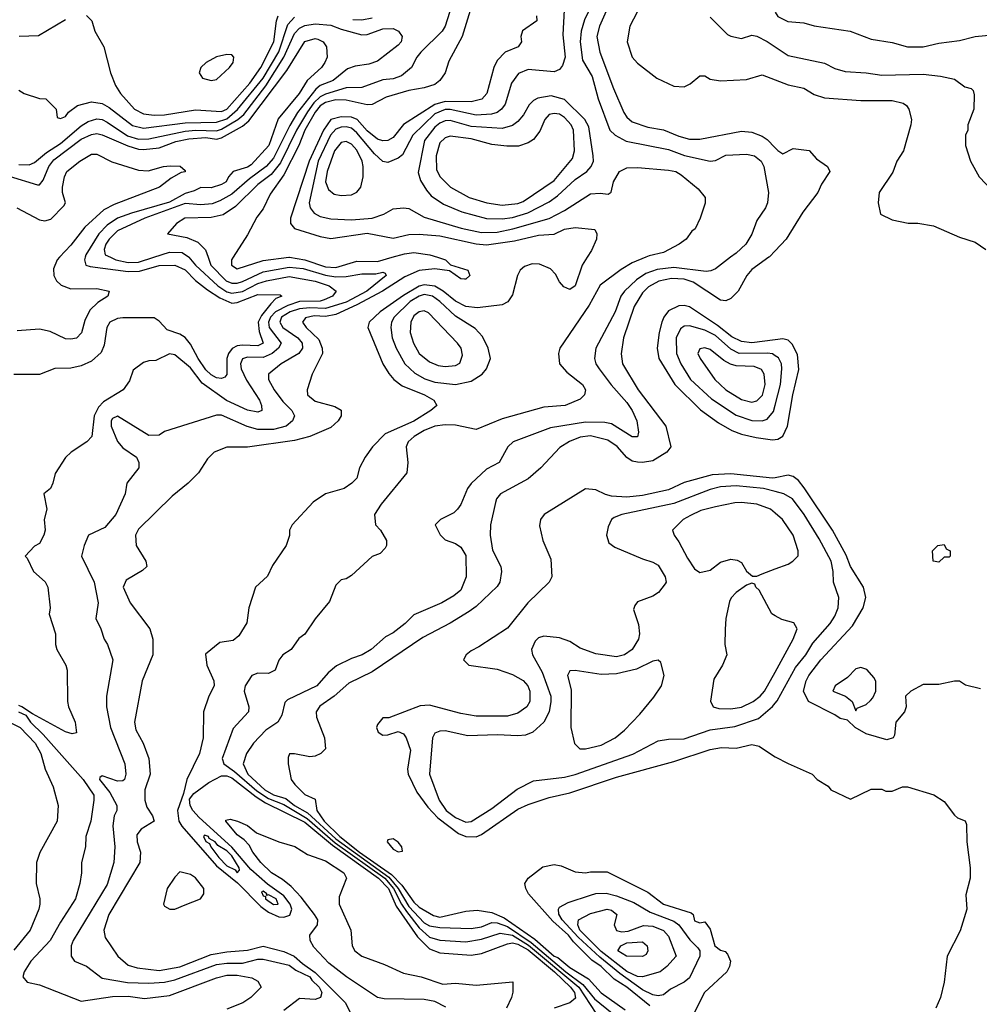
# Model space of a CAD drawing. Header units: inches. Extents: x 1793402 to 1900366, y 320852 to 470679.
# Tile 210 of 256: x 1817093 to 1820786, y 397124 to 400915. Entities that reach past the tile are written whole.
import ezdxf

# ---------------------------------------------------------------- set-up
doc = ezdxf.new("R2010")
doc.units = ezdxf.units.IN
doc.header["$MEASUREMENT"] = 0
for name, color, linetype in [('B8319', 7, 'Continuous'), ('B8329', 7, 'Continuous'), ('B8410', 7, 'Continuous'), ('B8420', 7, 'Continuous')]:
    doc.layers.add(name, color=color, linetype=linetype)

msp = doc.modelspace()

# ---------------------------------------------------------------- linework, layer by layer
at = {"layer": 'B8319', "color": 4}
for points, elevation in [([(1817344.9, 400000), (1817342, 399990), (1817348, 399970), (1817364, 399964), (1817510, 399944.8), (1817553.8, 399946.2), (1817630, 399969), (1817690, 399970.3), (1817730, 399951.8), (1817770.2, 399910.2), (1817815.2, 399875.2), (1817863.8, 399843.8), (1817910, 399824), (1817930, 399825.5), (1818010, 399857.3), (1818095.3, 399855.3), (1818102, 399850), (1818078.8, 399841.2), (1818058.9, 399821.1), (1818023.9, 399776.1), (1818011.3, 399750), (1818014.7, 399714.7), (1818030.2, 399669.8), (1818010, 399658.9), (1817950, 399661.8), (1817930, 399658.7), (1817911, 399649), (1817896.5, 399630), (1817890.2, 399610), (1817890, 399548.7), (1817882, 399538), (1817870, 399534), (1817850, 399536.3), (1817830, 399546.9), (1817810, 399566.6), (1817779.8, 399610), (1817750, 399665.6), (1817730, 399690.9), (1817710, 399703.5), (1817660.8, 399720.8), (1817630, 399754.5), (1817610, 399767.3), (1817490, 399767.4), (1817470, 399764.8), (1817440.4, 399750), (1817427.9, 399730), (1817418, 399662), (1817407.1, 399632.9), (1817370, 399599.6), (1817330, 399581.6), (1817290, 399573.3), (1817228.3, 399571.7), (1817170, 399549.3), (1817070.7, 399549.3)], 284), ([(1817246.4, 400000), (1817237, 399990), (1817223.8, 399956.2), (1817224.6, 399930), (1817234.9, 399910), (1817252.8, 399892.8), (1817290, 399878.9), (1817390, 399879.5), (1817438, 399870), (1817432, 399850), (1817393.9, 399826.1), (1817363.4, 399796.6), (1817343.9, 399756.1), (1817331.4, 399708.6), (1817311.5, 399688.5), (1817290, 399684.2), (1817270, 399686), (1817210, 399714.5), (1817170, 399722.9), (1817083.1, 399716.9)], 276), ([(1817744.3, 400000), (1817769.5, 399969.5), (1817855.6, 399890), (1817890, 399867.5), (1817910, 399862), (1817950, 399868.4), (1818010, 399899.7), (1818042.7, 399910), (1818130, 399926.4), (1818230, 399907.7), (1818284, 399890), (1818311, 399870), (1818296.3, 399850), (1818264.3, 399835.7), (1818249.1, 399830.9), (1818170, 399829.9), (1818125.4, 399814.6), (1818077.3, 399790), (1818057.8, 399770), (1818050.2, 399750), (1818052.6, 399730), (1818098.7, 399670), (1818088.7, 399650), (1818064.4, 399630), (1818030, 399614), (1817970, 399615.4), (1817950, 399609), (1817943.1, 399590), (1817945.7, 399570), (1817966.4, 399526.4), (1818015.5, 399450), (1818024, 399430), (1818024.7, 399410), (1818010, 399403.7), (1817970, 399412), (1817889.1, 399449.1), (1817795.1, 399515.1), (1817750, 399574.5), (1817690, 399624), (1817670, 399628.7), (1817616.9, 399603.1), (1817590, 399602), (1817570, 399595.3), (1817530, 399566), (1817515.3, 399524.7), (1817490.7, 399489.3), (1817416, 399444), (1817396.7, 399423.3), (1817379.3, 399390), (1817370.5, 399309.5), (1817351.3, 399290), (1817291, 399250), (1817270, 399229), (1817230, 399168), (1817221, 399130), (1817211.3, 399110), (1817186, 399090), (1817197.3, 399030), (1817186.8, 398990), (1817190.6, 398950), (1817186, 398930), (1817170, 398898), (1817150, 398888), (1817114, 398850), (1817122, 398842), (1817146.8, 398790), (1817190.8, 398750.8), (1817201, 398730), (1817211, 398650), (1817206.4, 398626.4), (1817230.9, 398550.9), (1817231, 398510), (1817236, 398490), (1817271, 398430), (1817276, 398410), (1817277.3, 398290), (1817280.7, 398270), (1817306.8, 398210), (1817312, 398170), (1817294.8, 398165.2), (1817270, 398172.7), (1817142, 398242), (1817102, 398270), (1817090, 398275.1)], 288), ([(1817818.2, 400000), (1817828.7, 399970), (1817887.2, 399910), (1817910, 399900.7), (1817930, 399900.7), (1817950, 399907.1), (1818030, 399943.5), (1818130, 399962), (1818183.5, 399956.5), (1818270, 399931), (1818310, 399925), (1818350, 399925.5), (1818410, 399936.5), (1818464.2, 399935.8), (1818490, 399942.8), (1818499.1, 399939.1), (1818502.8, 399930), (1818428.7, 399870), (1818350, 399827.6), (1818270, 399802.7), (1818210, 399805.2), (1818170, 399801.7), (1818134.4, 399790), (1818100.9, 399770), (1818094.6, 399750), (1818105.7, 399730), (1818163.1, 399690), (1818180.4, 399670), (1818181.6, 399650), (1818167.3, 399630), (1818098.8, 399590), (1818051, 399550), (1818050.8, 399530), (1818073, 399490), (1818105.4, 399445.4), (1818140.7, 399410), (1818150.8, 399390), (1818142.8, 399370), (1818118.8, 399350), (1818070, 399337.7), (1818010, 399337.3), (1817968.7, 399348.7), (1817870, 399392), (1817850, 399392.7), (1817650.9, 399329.1), (1817630, 399315.3), (1817590, 399314), (1817470, 399388.7), (1817450, 399379), (1817444.9, 399370), (1817445.5, 399350), (1817470, 399291.3), (1817490, 399266.8), (1817542, 399230), (1817552, 399210), (1817551.3, 399190), (1817506, 399130), (1817498.8, 399090), (1817462.8, 399010), (1817420.4, 398959.6), (1817358, 398930), (1817341, 398890), (1817330.8, 398850), (1817379.1, 398750), (1817394.8, 398670), (1817386, 398610), (1817406, 398570), (1817418, 398530), (1817431.3, 398510), (1817451.3, 398450), (1817427.7, 398310), (1817427.3, 398270), (1817443, 398190), (1817498, 398050), (1817502, 398010), (1817496, 397990), (1817490, 397985.2), (1817470, 397983.7), (1817410, 398004), (1817402, 397998), (1817400.7, 397990), (1817439.7, 397939.7), (1817466.7, 397890), (1817466.7, 397870), (1817457, 397850), (1817451.9, 397811.9), (1817459.3, 397730), (1817454.9, 397670), (1817430, 397585.2), (1817299.1, 397370), (1817290.7, 397350), (1817291, 397310), (1817304.7, 397290), (1817350, 397270.7), (1817410, 397225.5), (1817507.8, 397207.8), (1817590, 397206.3), (1817650, 397210.2), (1817690, 397218), (1817850, 397277.6), (1817890, 397282.8), (1817950, 397283.2), (1818010, 397297.6), (1818030, 397298.2), (1818130, 397274.9), (1818155.4, 397255.4), (1818210, 397230.2), (1818216.9, 397216.9), (1818245.5, 397190), (1818255.5, 397170), (1818251, 397150), (1818230, 397142.9), (1818170, 397146.6), (1818110, 397100.7)], 292), ([(1818701, 400000), (1818731, 399990), (1818750.6, 399970.6), (1818818, 399950), (1818824.7, 399930), (1818810, 399915.3), (1818804.7, 399915.3), (1818790, 399917.2), (1818747.5, 399947.5), (1818690, 399955.8), (1818630, 399949.8), (1818575.2, 399924.8), (1818488.9, 399870), (1818390, 399816.8), (1818310, 399780.3), (1818270, 399771.5), (1818225.9, 399774.1), (1818192.5, 399767.5), (1818182, 399750), (1818195.5, 399730), (1818243.7, 399683.7), (1818257.6, 399650), (1818258.4, 399630), (1818219.1, 399550), (1818199.1, 399490), (1818200.7, 399470), (1818230, 399446), (1818305.8, 399425.8), (1818330, 399411), (1818330.7, 399390), (1818319.1, 399370), (1818290, 399344.2), (1818210.2, 399309.8), (1818150, 399295.1), (1817970, 399269.3), (1817890, 399269.2), (1817841, 399250), (1817815.9, 399224.1), (1817781, 399170), (1817741, 399130), (1817679.8, 399080.2), (1817550, 398954), (1817538.8, 398930), (1817541, 398890), (1817578, 398830), (1817582, 398810), (1817565.4, 398794.6), (1817503.5, 398756.5), (1817491, 398730), (1817518, 398670), (1817594, 398570), (1817606, 398530), (1817604.9, 398470), (1817563.8, 398370), (1817534.9, 398210), (1817540.7, 398180.7), (1817568, 398130), (1817590.5, 398070), (1817594.9, 398010), (1817574.4, 397950), (1817575.3, 397910), (1817582.9, 397882.9), (1817604, 397850), (1817610.7, 397830), (1817560.9, 397799.1), (1817543.8, 397776.2), (1817545.5, 397750), (1817558, 397710), (1817554.9, 397670), (1817435.8, 397470), (1817417.1, 397410), (1817422, 397382), (1817470.3, 397310.3), (1817510, 397275.5), (1817545.1, 397265.1), (1817630, 397254.3), (1817710, 397268), (1817830, 397315.5), (1817890, 397326.9), (1817970, 397333.2), (1818030, 397348.7), (1818110, 397327.7), (1818149, 397310), (1818180.9, 397280.9), (1818230, 397247.2), (1818346.9, 397130), (1818366, 397090)], 296), ([(1817442.4, 400000), (1817462.8, 399990), (1817510, 399979.7), (1817550, 399980.7), (1817608.7, 400000)], 288), ([(1819277.2, 400000), (1819258, 399970), (1819230.5, 399890), (1819210, 399876), (1819186.7, 399886.7), (1819170, 399906), (1819154.7, 399934.7), (1819135.1, 399955.1), (1819092.9, 399972.9), (1819064.9, 399975.1), (1819035, 399965), (1819018.9, 399950), (1819008.2, 399930), (1818990, 399856), (1818971.7, 399828.3), (1818950, 399817.6), (1818854.7, 399805.3), (1818810, 399810.9), (1818770.6, 399830.6), (1818722.6, 399870), (1818690, 399888.9), (1818650, 399894.6), (1818630, 399888.9), (1818570, 399853.5), (1818480.4, 399790), (1818438, 399750), (1818433.4, 399730), (1818490.4, 399590), (1818513, 399553), (1818533.4, 399530), (1818565.5, 399505.5), (1818650.8, 399470), (1818686.8, 399450), (1818698, 399430), (1818674.8, 399410), (1818610, 399369.7), (1818499.9, 399320.1), (1818450.8, 399270), (1818422.8, 399230), (1818401, 399190), (1818391, 399150), (1818371.3, 399130), (1818342, 399110), (1818270, 399089), (1818222.5, 399057.5), (1818142, 398970), (1818132, 398950), (1818131.1, 398928.9), (1818118, 398890), (1818066.4, 398813.6), (1818047.1, 398772.9), (1818001, 398730), (1817974.8, 398650), (1817966.8, 398593.2), (1817936.8, 398543.2), (1817914.9, 398525.1), (1817863, 398517), (1817807.7, 398472.3), (1817813, 398430), (1817840.7, 398370), (1817841, 398350), (1817821, 398310), (1817800.7, 398250), (1817799.1, 398150), (1817784.9, 398090), (1817736.4, 397990), (1817724.1, 397935.9), (1817700.3, 397870), (1817705.8, 397830), (1817717.7, 397810), (1817850, 397656.9), (1817931.6, 397591.6), (1818020.8, 397500.8), (1818050, 397478.8), (1818090, 397461.5), (1818110, 397459.6), (1818132.6, 397467.4), (1818140.3, 397490), (1818133.6, 397510), (1818110, 397541.4), (1818047, 397587), (1817983.1, 397643.1), (1817910, 397729.9), (1817783.4, 397843.4), (1817759.1, 397870), (1817749.4, 397890), (1817746.3, 397913.7), (1817763.5, 397936.5), (1817821.4, 397978.6), (1817870, 398003.6), (1817890, 398004.1), (1817910, 397996.8), (1818003, 397922.9), (1818039.3, 397899.3), (1818190, 397825.9), (1818296.7, 397736.7), (1818474, 397610), (1818512.1, 397570), (1818542.1, 397502.1), (1818623.8, 397383.8), (1818670, 397337.7), (1818710, 397322.7), (1818830, 397313.1), (1818870, 397320.3), (1818970, 397357.3), (1818990, 397360.7), (1819010, 397355.5), (1819050, 397334.3), (1819151.6, 397250), (1819213, 397190), (1819228.5, 397170), (1819231.5, 397148.5), (1819210.3, 397129.7), (1819150.3, 397109.7)], 304), ([(1819502, 400000), (1819450, 399978.4), (1819407.2, 399952.8), (1819326.9, 399893.1), (1819284.7, 399815.3), (1819171, 399650), (1819166, 399630), (1819170.8, 399590), (1819198, 399558), (1819258.8, 399510), (1819270.7, 399490), (1819266, 399470), (1819250, 399454), (1819192, 399430), (1819110, 399423), (1818950, 399378), (1818850, 399337.6), (1818770, 399353.3), (1818730, 399355.1), (1818690, 399349.6), (1818650, 399333), (1818610.7, 399310), (1818587.7, 399290), (1818580.7, 399270), (1818587.3, 399210), (1818582.8, 399170), (1818484, 399050), (1818458, 399010), (1818462, 398970), (1818482, 398950), (1818504.7, 398910), (1818504.7, 398890), (1818499.8, 398880.2), (1818479.8, 398860.2), (1818450, 398848), (1818370, 398775.3), (1818350, 398762), (1818330, 398758), (1818310, 398738), (1818285.4, 398674.6), (1818230, 398608), (1818190.5, 398549.5), (1818167.1, 398532.9), (1818138, 398490), (1818106, 398470), (1818090.6, 398449.4), (1818076, 398410), (1818050, 398398), (1818010, 398399.3), (1817986, 398390), (1817961, 398350), (1817957.3, 398330), (1817975.5, 398270), (1817974, 398250), (1817914.4, 398185.6), (1817872.2, 398070), (1817878.4, 398050), (1817920, 398020), (1818005.7, 397945.7), (1818050, 397917.1), (1818110, 397893.4), (1818199.5, 397839.5), (1818306.5, 397746.5), (1818497.6, 397610), (1818531.9, 397570), (1818562.2, 397510), (1818581.7, 397481.7), (1818630, 397419.3), (1818670, 397383.2), (1818710, 397371.5), (1818810, 397364.9), (1818870, 397374.9), (1818942.2, 397397.8), (1818990, 397390.1), (1819051.5, 397351.5), (1819245.3, 397190), (1819310.3, 397089.7)], 308), ([(1817914.5, 400000), (1817908, 399990), (1817908.2, 399970), (1817930, 399955.5), (1818030, 399987.9), (1818128.4, 400000)], 296), ([(1819828.7, 400000), (1819770, 399956), (1819752.7, 399947.3), (1819734.9, 399945.1), (1819610, 399960.4), (1819546.4, 399953.6), (1819502.5, 399937.5), (1819466.2, 399913.8), (1819420.5, 399870), (1819406, 399850), (1819384.4, 399790), (1819310.6, 399650), (1819305.5, 399610), (1819310.6, 399590), (1819323, 399570), (1819368.9, 399508.9), (1819430, 399440.5), (1819450.4, 399410), (1819467.7, 399370), (1819473.7, 399326.3), (1819470.7, 399309.3), (1819450, 399309.2), (1819370, 399359.3), (1819344.1, 399364.1), (1819270, 399364.8), (1819136.1, 399343.9), (1818992, 399290), (1818972, 399270), (1818938, 399210), (1818890, 399184), (1818830, 399128.7), (1818816, 399110), (1818790, 399048), (1818778, 399030), (1818763.5, 399016.5), (1818712, 398990), (1818692, 398970), (1818711.1, 398931.1), (1818730, 398912), (1818770, 398898), (1818790, 398884.7), (1818810, 398852), (1818810.7, 398769.3), (1818790, 398718), (1818763.5, 398696.5), (1818718, 398670), (1818610, 398624), (1818576, 398590), (1818530, 398554), (1818501.1, 398538.9), (1818446, 398490), (1818411.3, 398470), (1818370, 398456), (1818312.8, 398427.2), (1818279.9, 398400.1), (1818236, 398350), (1818123.4, 398296.6), (1818114, 398286), (1818102, 398238), (1818086, 398210), (1818040.6, 398179.4), (1817993, 398130), (1817966, 398090), (1817953, 398050), (1817970.4, 398010), (1818036.9, 397950), (1818070, 397931.1), (1818117.2, 397917.2), (1818150.2, 397890), (1818200.8, 397860.8), (1818310, 397761.7), (1818513.7, 397613.7), (1818550.1, 397570.1), (1818590, 397501.4), (1818650, 397437.6), (1818670, 397426.9), (1818710, 397419.7), (1818830, 397415.6), (1818870, 397422.7), (1818910, 397439.1), (1818930, 397438.5), (1818970, 397423.3), (1819061.7, 397361.7), (1819194.1, 397250), (1819260.7, 397200.7), (1819305.2, 397145.2), (1819372.7, 397090)], 312), ([(1819976, 400000), (1819910, 399952.7), (1819890.6, 399930), (1819857.3, 399870), (1819830, 399841.2), (1819810, 399832.7), (1819790, 399834.5), (1819684.4, 399904.4), (1819650, 399915.5), (1819601.8, 399918.2), (1819552.1, 399907.9), (1819513.2, 399886.8), (1819490, 399862.9), (1819457.6, 399810), (1819416.4, 399690), (1819408.1, 399628.1), (1819412.4, 399590), (1819472.4, 399490), (1819579.1, 399350), (1819598.8, 399270), (1819582.8, 399250), (1819530, 399216.2), (1819490, 399209.6), (1819470, 399211.5), (1819450, 399215.6), (1819430, 399229.6), (1819391.6, 399271.6), (1819355.7, 399295.7), (1819290, 399312.3), (1819250, 399308.2), (1819209.1, 399290.9), (1819171.6, 399268.4), (1819099.1, 399190), (1819050, 399147.6), (1818942.8, 399090), (1818927.7, 399070), (1818924.1, 399055.9), (1818904.9, 398970), (1818903, 398930), (1818912.5, 398872.5), (1818944.9, 398810), (1818947.7, 398790), (1818940.5, 398750), (1818930, 398733.2), (1818850, 398656.2), (1818823.2, 398636.8), (1818750, 398591.5), (1818643.9, 398536.1), (1818450, 398403.6), (1818359.9, 398360.1), (1818303.8, 398310), (1818247.9, 398272.1), (1818234.4, 398250), (1818234.9, 398230), (1818266, 398150), (1818270, 398108), (1818252, 398090), (1818230, 398079), (1818210, 398077.2), (1818150, 398088.7), (1818132, 398088), (1818126, 398074), (1818126, 398050), (1818138, 397990), (1818151.3, 397970), (1818190, 397932), (1818230, 397914), (1818237.1, 397870), (1818264.7, 397830), (1818324.8, 397770), (1818401.1, 397710), (1818524.1, 397624.1), (1818563, 397583), (1818610, 397517.4), (1818630, 397498.9), (1818686.1, 397466.1), (1818710, 397460.2), (1818810, 397482.4), (1818853.8, 397486.2), (1818910, 397478.2), (1818957.1, 397457.1), (1819075.5, 397375.5), (1819150, 397310.3), (1819164, 397304), (1819210, 397266.2), (1819282, 397222), (1819330, 397168.7), (1819423.1, 397103.1)], 316), ([(1818131.2, 400000), (1818190, 399990.2), (1818270, 399963.5), (1818310, 399960.7), (1818390, 399985.2), (1818470, 399983.8), (1818526.7, 400000)], 296), ([(1820000, 399681.9), (1819910, 399670.8), (1819870, 399675.3), (1819833.5, 399693.5), (1819777.9, 399737.9), (1819670, 399809.7), (1819650, 399814.7), (1819630, 399813.3), (1819590, 399794), (1819572.2, 399770), (1819564.2, 399750), (1819553.7, 399710), (1819546.7, 399650), (1819552.4, 399610), (1819614.4, 399510), (1819712.4, 399412.4), (1819782.2, 399362.2), (1819833.5, 399333.5), (1819870, 399319.5), (1819926.8, 399306.8), (1819990, 399297.6), (1820000, 399299.1)], 324), ([(1820000, 399620.9), (1819990, 399627.8), (1819970.9, 399630.9), (1819861.2, 399630), (1819830, 399646.9), (1819770, 399699.2), (1819730, 399719.8), (1819670, 399735.6), (1819650, 399734.5), (1819635.8, 399724.2), (1819619.5, 399690), (1819620.3, 399630), (1819637, 399590), (1819674.9, 399530), (1819755.6, 399455.6), (1819850, 399392.2), (1819910, 399372.2), (1819949.6, 399370.4), (1819970, 399376.3), (1819993.5, 399406.5), (1820000, 399430.8)], 328), ([(1820000, 399151.6), (1819990.3, 399149.7), (1819830, 399166.2), (1819757.3, 399162.7), (1819650, 399132.6), (1819590, 399105.1), (1819490, 399083.5), (1819430, 399076.4), (1819370, 399080.5), (1819346.7, 399086.7), (1819310, 399105.2), (1819270, 399109), (1819111, 399010), (1819097.3, 398990), (1819093.7, 398966.3), (1819106, 398910), (1819137.3, 398837.3), (1819140.4, 398770), (1819130.5, 398750), (1819048.4, 398670), (1818970, 398572.3), (1818859.9, 398500.1), (1818830, 398485.2), (1818811, 398470), (1818801, 398450), (1818822, 398430), (1818930, 398414.9), (1818990, 398394.4), (1819030.3, 398370.3), (1819048, 398350), (1819056.4, 398330), (1819056.4, 398290), (1819044.9, 398270), (1819010, 398245.1), (1818970, 398233.6), (1818850, 398233.6), (1818790, 398244.2), (1818670, 398275.6), (1818633.8, 398273.8), (1818513.2, 398226.8), (1818490, 398226.6), (1818470, 398202), (1818466.4, 398190), (1818472.5, 398172.5), (1818490, 398160.4), (1818510, 398162), (1818550, 398174.8), (1818570, 398166), (1818580.7, 398150), (1818597.5, 398102.5), (1818584.9, 398030), (1818588, 398010), (1818621.6, 397941.6), (1818663.2, 397883.2), (1818701.8, 397841.9), (1818782.3, 397782.3), (1818810, 397770.3), (1818850, 397768.5), (1818870, 397777.6), (1819010, 397875.8), (1819050, 397893.7), (1819130, 397920.3), (1819210, 397938.7), (1819390, 397998.7), (1819610, 398059.5), (1819750, 398105.5), (1819793.2, 398113.2), (1819850, 398110.6), (1819910, 398124), (1819938, 398118), (1819990, 398082.8), (1820000, 398077.5)], 324), ([(1820000, 399098.6), (1819955.3, 399110), (1819850, 399119.8), (1819790, 399116.4), (1819750, 399106.3), (1819610, 399052.6), (1819410.5, 399009.5), (1819381.1, 398998.9), (1819371, 398990), (1819358, 398962), (1819351, 398930), (1819360.7, 398900.7), (1819383.5, 398883.5), (1819490, 398838.8), (1819530, 398826.8), (1819550, 398814.8), (1819577.3, 398770), (1819580.7, 398750), (1819577.5, 398742.5), (1819551, 398710), (1819530, 398696), (1819470, 398673.2), (1819459.8, 398660.2), (1819455.3, 398644.7), (1819473.7, 398586.3), (1819478, 398550), (1819474.9, 398530), (1819450.5, 398490), (1819421, 398470), (1819390, 398462.4), (1819310, 398474), (1819250, 398495.6), (1819210, 398521.6), (1819170, 398535.1), (1819110, 398541.2), (1819090, 398535.3), (1819077.3, 398522.7), (1819062.8, 398490), (1819066, 398470), (1819103.4, 398403.4), (1819136.4, 398310), (1819137.1, 398290), (1819130.4, 398250), (1819110.6, 398210), (1819067.7, 398172.3), (1819039.1, 398160.9), (1819010, 398158), (1818930, 398162), (1818817.5, 398157.5), (1818730, 398177), (1818710, 398176), (1818690, 398168.7), (1818682, 398150), (1818670.6, 398010), (1818707.2, 397910), (1818734, 397870), (1818770, 397843.1), (1818810, 397826), (1818830, 397828.7), (1818910, 397878), (1819007.8, 397952.2), (1819070, 397984), (1819190, 397998.7), (1819230, 398008.7), (1819452.4, 398087.6), (1819550, 398138), (1819590, 398145.5), (1819650, 398146.4), (1819750, 398181.3), (1819845.6, 398194.4), (1819935.8, 398224.2), (1819989.8, 398270.2), (1820000, 398283.2)], 328), ([(1820000, 399014.7), (1819982, 399030), (1819930, 399049.4), (1819870, 399055.6), (1819845.1, 399054.9), (1819770, 399039.6), (1819714.7, 399025.3), (1819673.8, 399006.2), (1819646, 398990), (1819604.7, 398950), (1819611.3, 398930), (1819630, 398904.7), (1819662.3, 398842.3), (1819690, 398801), (1819710, 398786.8), (1819750, 398796), (1819790, 398826), (1819830, 398837.3), (1819853.7, 398833.7), (1819870, 398824.7), (1819890, 398792), (1819912.7, 398772.7), (1819930, 398772), (1819950, 398782), (1820000, 398800.4)], 332), ([(1820000, 398620.3), (1819987.6, 398627.6), (1819938, 398718), (1819926, 398730), (1819922, 398742), (1819910, 398746), (1819890, 398738), (1819850.7, 398709.3), (1819830.7, 398689.3), (1819824.5, 398675.5), (1819810.7, 398610), (1819807.5, 398567.5), (1819806.8, 398510), (1819814, 398470), (1819797.3, 398430), (1819764.5, 398375.5), (1819751, 398291), (1819762, 398270), (1819783, 398263), (1819830, 398262.4), (1819870, 398268.8), (1819915.1, 398290), (1819942, 398310), (1819959.6, 398330), (1820000, 398403.5)], 332), ([(1817088.2, 398250), (1817116.8, 398236.8), (1817134.4, 398210), (1817183.6, 398163.6), (1817338, 397990), (1817378.4, 397930), (1817378, 397910), (1817367.3, 397830), (1817347.3, 397770), (1817346.8, 397730), (1817330.8, 397670), (1817330.8, 397630), (1817324, 397590), (1817308, 397530), (1817250, 397441.2), (1817210.2, 397369.8), (1817135.5, 397290), (1817110.8, 397250), (1817104.7, 397230), (1817122, 397210), (1817170, 397199.1), (1817330, 397136.3), (1817450, 397154.6), (1817510, 397155.2), (1817573.8, 397146.2), (1817670, 397158.4), (1817850, 397226.4), (1817890, 397236.5), (1817930, 397236.5), (1817986, 397226), (1818010, 397214), (1818022, 397190), (1817982, 397150), (1817951.3, 397130), (1817890, 397106)], 288), ([(1817051.5, 398211.5), (1817094.4, 398190), (1817152.7, 398130), (1817174, 398090), (1817191, 398030), (1817222, 397962), (1817241, 397890), (1817237.3, 397830), (1817170.9, 397709.1), (1817158, 397670), (1817156, 397590), (1817170.8, 397530), (1817170.7, 397510), (1817166.8, 397490), (1817133.4, 397410), (1817070, 397333.2)], 284), ([(1818733.1, 397113.1), (1818690, 397135.1), (1818650, 397142.4), (1818495, 397145), (1818470, 397150.8), (1818350.9, 397230), (1818283.2, 397283.3), (1818224.6, 397344.6), (1818210.8, 397370), (1818210, 397390.7), (1818239.5, 397430), (1818240.7, 397450), (1818227.1, 397470), (1818176.2, 397536.2), (1818137.3, 397577.3), (1818104.7, 397604.7), (1818062.3, 397630), (1818021.5, 397670), (1817990, 397709.7), (1817976.6, 397736.6), (1817957.5, 397757.5), (1817930, 397777), (1817886.6, 397830), (1817887, 397833), (1817903.2, 397836.8), (1817931.3, 397830), (1817970, 397813), (1818004.9, 397784.9), (1818090, 397750.4), (1818152.4, 397732.4), (1818201.1, 397701.1), (1818270, 397676.3), (1818341, 397630), (1818350.8, 397610), (1818322.5, 397537.5), (1818322.8, 397510), (1818366.8, 397410), (1818372.7, 397350), (1818382.4, 397330), (1818409.1, 397309.1), (1818497.5, 397277.5), (1818570, 397243.7), (1818638, 397230), (1818721.7, 397201.7), (1818770, 397206), (1818850, 397198), (1818990.7, 397210.7), (1818990.9, 397170.9), (1818986, 397150), (1818966.8, 397110)], 296), ([(1819518, 397118), (1819429.5, 397190), (1819380.7, 397220.7), (1819331, 397270), (1819294.5, 397294.5), (1819224.5, 397364.5), (1819204.8, 397390), (1819145, 397445), (1819051.1, 397550), (1819040.5, 397570), (1819037, 397590), (1819049.2, 397610), (1819106.8, 397653.2), (1819150, 397662.8), (1819176.8, 397656.8), (1819230, 397634.8), (1819270, 397631), (1819290, 397634.8), (1819354, 397634), (1819510, 397555.5), (1819570, 397510.4), (1819676.8, 397476.8), (1819684.7, 397470), (1819690, 397446), (1819710, 397438), (1819730, 397442), (1819750, 397414), (1819768.4, 397350), (1819790, 397333.4), (1819807.9, 397327.9), (1819817.1, 397317.1), (1819827.7, 397290), (1819824.9, 397270), (1819814.8, 397250), (1819727.7, 397170), (1819688.1, 397091.9)], 316)]:
    msp.add_lwpolyline(points, dxfattribs=dict(at, elevation=elevation))
for points, elevation in [([(1818650, 399857.2), (1818630, 399850.8), (1818595.3, 399830), (1818534, 399770), (1818524.4, 399750), (1818521.3, 399730), (1818526.7, 399690), (1818541.3, 399650), (1818574.9, 399590), (1818614, 399554), (1818652.7, 399532.7), (1818690, 399518.7), (1818770, 399510.3), (1818830, 399523.7), (1818872.7, 399550), (1818889.6, 399570.4), (1818905.2, 399610), (1818896, 399650), (1818874.5, 399694.5), (1818845.6, 399725.6), (1818770, 399773.3), (1818709.6, 399830), (1818682, 399850)], 308), ([(1818650, 399794), (1818630, 399789.5), (1818610, 399774.5), (1818598.4, 399750), (1818595.8, 399710), (1818608.4, 399670), (1818630.5, 399630), (1818670, 399597.1), (1818703.8, 399583.8), (1818730, 399579.5), (1818770, 399583), (1818787, 399593), (1818796.6, 399623.4), (1818792, 399650), (1818778, 399670), (1818665.8, 399785.8)], 312), ([(1819730, 399652), (1819710, 399648), (1819702.8, 399630), (1819711, 399610), (1819768.2, 399530), (1819788, 399510), (1819810.6, 399490), (1819870, 399452.4), (1819910, 399442.4), (1819930, 399448), (1819950.9, 399469.1), (1819961.3, 399510), (1819958.4, 399550), (1819947.9, 399567.9), (1819919.1, 399579.1), (1819850, 399582.6), (1819828.3, 399588.3), (1819802.6, 399602.6), (1819750, 399645.2)], 332), ([(1819550, 398448.7), (1819530, 398445.2), (1819466, 398414), (1819390, 398396.3), (1819330, 398393.6), (1819230, 398409), (1819210, 398408), (1819201, 398390), (1819215.5, 398335.5), (1819214, 398190), (1819227.7, 398127.7), (1819248, 398108), (1819270, 398107.3), (1819330, 398122), (1819384, 398150), (1819420.1, 398179.9), (1819479.1, 398240.9), (1819533.4, 398306.6), (1819562.7, 398350), (1819572.7, 398390), (1819560.4, 398440.4)], 332), ([(1817804.9, 397775.1), (1817800.7, 397770), (1817810, 397751.3), (1817823.9, 397743.9), (1817828.9, 397730), (1817858.9, 397690), (1817890, 397657.7), (1817922.6, 397642.6), (1817930, 397630.8), (1817938.7, 397641.3), (1817937.4, 397650), (1817910, 397695.6), (1817890, 397714.8), (1817855.8, 397735.8), (1817845.2, 397750), (1817822, 397762), (1817819.3, 397770)], 308), ([(1818530, 397761.2), (1818510, 397758), (1818507.3, 397750), (1818530, 397721), (1818550, 397711.3), (1818566, 397714), (1818564, 397730), (1818550, 397748.7)], 324), ([(1817710, 397634), (1817690, 397613.2), (1817660.7, 397570), (1817646.8, 397510), (1817650, 397502), (1817671.1, 397491.1), (1817690, 397491), (1817730, 397506.8), (1817789.1, 397530.9), (1817802, 397550), (1817801.2, 397570), (1817770, 397611.1), (1817750, 397624.2)], 304), ([(1818030, 397559.3), (1818023, 397557), (1818030, 397542), (1818038.8, 397538.8), (1818039.3, 397530), (1818070, 397508.2), (1818088, 397510), (1818079.6, 397530), (1818050, 397546), (1818043.1, 397543.1), (1818044, 397550)], 308), ([(1819550, 397157), (1819530, 397161.1), (1819490, 397180.7), (1819402.4, 397242.4), (1819325.2, 397305.2), (1819242.5, 397382.5), (1819180.8, 397450), (1819168.3, 397471.7), (1819166.3, 397490), (1819170, 397498.8), (1819203.6, 397516.4), (1819290, 397544.9), (1819310, 397550.3), (1819350, 397551.7), (1819390, 397542.3), (1819455.8, 397515.8), (1819518.8, 397478.8), (1819610, 397444), (1819630, 397430.3), (1819672.4, 397372.4), (1819702.2, 397342.2), (1819710.4, 397330), (1819710.4, 397310), (1819670, 397226.6), (1819650, 397209.4), (1819597.5, 397182.5), (1819570, 397161.2)], 312), ([(1819410, 397403.9), (1819433.9, 397406.1), (1819492.9, 397427.1), (1819530, 397424.9), (1819570, 397408.2), (1819590, 397386.8), (1819618.8, 397310), (1819583, 397270), (1819557.3, 397250), (1819490, 397229.6), (1819470, 397231.6), (1819430, 397250.8), (1819330, 397327.3), (1819249, 397410), (1819240.4, 397430), (1819243.7, 397450), (1819290, 397474), (1819354, 397490), (1819370, 397487.3), (1819390.5, 397470), (1819380.4, 397430), (1819390, 397408.8)], 308), ([(1819490, 397307.8), (1819428, 397310), (1819395.3, 397330), (1819406, 397350), (1819430, 397361.1), (1819490, 397364.9), (1819507.3, 397350), (1819510.8, 397330), (1819504, 397316)], 304)]:
    msp.add_lwpolyline(points, close=True, dxfattribs=dict(at, elevation=elevation))
at = {"layer": 'B8329', "color": 4}
for points, elevation in [([(1820000, 399299.1), (1820010, 399300.5), (1820030, 399310.8), (1820047.6, 399350), (1820068.2, 399470), (1820091.3, 399568.7), (1820085.6, 399625.6), (1820065.7, 399665.7), (1820050, 399680.7), (1820030, 399685.6), (1820000, 399681.9)], 324), ([(1820000, 399430.8), (1820021.1, 399510), (1820026.3, 399570), (1820024.2, 399590), (1820012.4, 399612.4), (1820000, 399620.9)], 328), ([(1820790, 398339.3), (1820732.7, 398352.7), (1820710, 398368.7), (1820690, 398368.7), (1820630, 398355.3), (1820570, 398355.3), (1820522, 398330), (1820502, 398310), (1820504.7, 398270), (1820498, 398250), (1820464.7, 398210), (1820459.6, 398160.4), (1820454, 398150), (1820430, 398142), (1820350, 398165.2), (1820308, 398190), (1820278, 398218), (1820250, 398224), (1820230, 398239), (1820128, 398290), (1820109.4, 398329.4), (1820119.5, 398370), (1820129.6, 398390), (1820175.6, 398450), (1820298.3, 398581.7), (1820339.3, 398650), (1820349.5, 398690.5), (1820340.7, 398730), (1820290, 398809.3), (1820273.2, 398853.2), (1820221.3, 398950), (1820112.3, 399112.3), (1820090, 399140.9), (1820070, 399156), (1820050, 399160.9), (1820000, 399151.6)], 324), ([(1820000, 398283.2), (1820007.4, 398292.6), (1820078.6, 398421.4), (1820117.6, 398470), (1820145.2, 398514.8), (1820211.6, 398590), (1820230, 398618.8), (1820242, 398650), (1820245.2, 398690), (1820224, 398750), (1820223.7, 398790), (1820215.1, 398830), (1820170, 398916), (1820111.5, 399010), (1820067, 399070), (1820034, 399090), (1820000, 399098.6)], 328), ([(1820000, 398800.4), (1820050, 398818.8), (1820068.7, 398830), (1820088.9, 398851.1), (1820089, 398870), (1820069.2, 398930), (1820029, 398990), (1820000, 399014.7)], 332), ([(1820000, 398403.5), (1820069.5, 398530), (1820085.2, 398570), (1820072.3, 398592.3), (1820025.4, 398605.4), (1820000, 398620.3)], 332), ([(1820000, 398077.5), (1820050, 398050.8), (1820142, 398010), (1820162, 397990), (1820204.7, 397964.7), (1820214, 397950), (1820290, 397914), (1820370, 397952), (1820410, 397952), (1820425.4, 397945.4), (1820450, 397944.7), (1820490, 397961), (1820510, 397961), (1820611, 397931), (1820650, 397904.7), (1820690, 397852), (1820702, 397842), (1820731, 397831), (1820736.9, 397816.9), (1820738, 397750), (1820750.8, 397650), (1820750.7, 397610), (1820734.4, 397545.6), (1820737.3, 397490), (1820712.5, 397407.5), (1820662, 397310), (1820651, 397210), (1820636, 397150), (1820618, 397110)], 324)]:
    msp.add_lwpolyline(points, dxfattribs=dict(at, elevation=elevation))
for points, elevation in [([(1820630, 398826), (1820608.7, 398830), (1820606, 398870), (1820626, 398890), (1820650, 398894), (1820658, 398878), (1820674, 398870), (1820674, 398850), (1820670, 398846), (1820650, 398846)], 316), ([(1820330, 398421.2), (1820310, 398416), (1820278.2, 398381.8), (1820231, 398350), (1820222, 398330), (1820270.4, 398310.4), (1820296, 398290), (1820310, 398254), (1820315.3, 398264.7), (1820350, 398279.1), (1820366.5, 398293.5), (1820376.3, 398303.7), (1820387.3, 398330), (1820387, 398367), (1820380.7, 398380.7), (1820353.2, 398413.2)], 324)]:
    msp.add_lwpolyline(points, close=True, dxfattribs=dict(at, elevation=elevation))
at = {"layer": 'B8410', "color": 4}
for points, elevation in [([(1819330, 401049.2), (1819266.3, 400913.7), (1819253.7, 400870), (1819250.3, 400830), (1819259.2, 400759.2), (1819296.3, 400696.3), (1819319.3, 400610), (1819364, 400490), (1819384, 400470), (1819427.1, 400447.1), (1819590, 400414.4), (1819651.5, 400391.5), (1819749.6, 400370.4), (1819770, 400373), (1819810, 400393.7), (1819890, 400397.1), (1819921, 400390), (1819946.8, 400370), (1819957.1, 400350), (1819974.9, 400250), (1819970.7, 400210), (1819962.8, 400190), (1819930, 400142), (1819910, 400088.7), (1819886.8, 400050), (1819850, 400016), (1819828.7, 400000)], 312), ([(1818756.4, 400970), (1818730.4, 400890), (1818719.1, 400870), (1818636.3, 400790), (1818620.7, 400770), (1818601, 400730), (1818562, 400698), (1818530, 400687.6), (1818490, 400683.6), (1818410, 400654), (1818350, 400652.8), (1818270, 400628.2), (1818250, 400617.7), (1818225.5, 400594.5), (1818200.4, 400559.6), (1818158.2, 400490), (1818096.6, 400363.4), (1818061.4, 400318.6), (1818010, 400280.5), (1817923.9, 400196.1), (1817876.7, 400163.3), (1817830, 400153), (1817728.9, 400151.1), (1817696, 400130), (1817662, 400090), (1817736.4, 400076.4), (1817778.3, 400058.3), (1817808.3, 400028.3), (1817818.2, 400000)], 292), ([(1818826.7, 400950), (1818795.8, 400850), (1818745.1, 400754.9), (1818730.4, 400710), (1818710, 400680.9), (1818690, 400665.4), (1818650, 400652.6), (1818590, 400642.3), (1818503.6, 400616.4), (1818450, 400588.2), (1818430, 400587.3), (1818350, 400604.4), (1818310, 400605.7), (1818270, 400596.2), (1818250, 400582.5), (1818230, 400558.5), (1818190.2, 400490), (1818167.5, 400430), (1818110, 400317.6), (1818056.9, 400243.1), (1818030, 400186), (1818006.1, 400153.9), (1817970, 400086), (1817914.5, 400000)], 296), ([(1819187.7, 400952.3), (1819183.4, 400856.6), (1819192, 400770), (1819182, 400738), (1819170, 400722.7), (1819150, 400714.5), (1819050, 400722.7), (1819013, 400707), (1818985.5, 400670), (1818961.6, 400590), (1818947.7, 400570), (1818930, 400557.6), (1818908.8, 400551.2), (1818850, 400547.3), (1818750, 400568.8), (1818730, 400568.8), (1818690, 400551.8), (1818605.7, 400470), (1818565.7, 400394.3), (1818550, 400382), (1818510, 400365.2), (1818490, 400369.2), (1818458, 400398), (1818390, 400479.7), (1818370, 400496.8), (1818350, 400502), (1818330, 400500.9), (1818310, 400493.5), (1818289.5, 400470.5), (1818241.2, 400370), (1818207.4, 400210), (1818210.4, 400190), (1818226.8, 400170), (1818250, 400157.1), (1818290, 400148.4), (1818370, 400144.4), (1818449.5, 400150.5), (1818493.8, 400166.2), (1818530, 400186.8), (1818570, 400190.6), (1818590, 400187.3), (1818650, 400154.9), (1818791.5, 400111.5), (1818870, 400095.6), (1818930, 400097.3), (1818990.7, 400109.3), (1819130, 400148.8), (1819190, 400179.5), (1819290, 400244.9), (1819327.3, 400247.3), (1819357.2, 400242.8), (1819369, 400251), (1819378, 400290), (1819401.2, 400330), (1819430, 400344.9), (1819470, 400345.5), (1819590, 400335.8), (1819618, 400330), (1819638, 400318), (1819703.4, 400263.4), (1819730.8, 400230), (1819731, 400209), (1819712, 400150), (1819692, 400110), (1819679.6, 400100.4), (1819658, 400070), (1819631.3, 400050), (1819570, 400018), (1819514.7, 400005.3), (1819502, 400000)], 308), ([(1819360.3, 400970), (1819323.7, 400890), (1819313.4, 400850), (1819325.3, 400790), (1819378, 400650), (1819417.7, 400557.7), (1819430, 400539.1), (1819450, 400521.6), (1819510, 400501.3), (1819570, 400490.3), (1819630, 400466), (1819670, 400455.3), (1819710, 400455.3), (1819870, 400484.9), (1819910, 400482), (1819950, 400466), (1819970, 400453), (1820000, 400421.2)], 316), ([(1819483.1, 400970), (1819441.3, 400890), (1819430.4, 400830), (1819450, 400771), (1819470, 400747.3), (1819544.7, 400690), (1819610, 400658.8), (1819650, 400656), (1819672.7, 400667.3), (1819710, 400698), (1819730, 400698), (1819750, 400686), (1819790, 400678.8), (1819890, 400684), (1819950, 400702), (1820000, 400683)], 324), ([(1817090, 400642.8), (1817110, 400631), (1817170, 400611.3), (1817194, 400610), (1817234, 400570), (1817238, 400538), (1817250, 400534), (1817270, 400542), (1817281.2, 400558.8), (1817315.5, 400584.5), (1817370, 400598.4), (1817410, 400592), (1817436.9, 400576.9), (1817526.8, 400506.8), (1817570, 400496.5), (1817730, 400518), (1817850, 400519.7), (1817890, 400533.5), (1817930.9, 400569.1), (1818029.8, 400690), (1818090, 400790.4), (1818124.4, 400895.6), (1818150, 400924.2)], 292), ([(1817090.9, 400850.9), (1817165.6, 400854.4), (1817270, 400914.8)], 296), ([(1817350, 400931), (1817370.5, 400910.5), (1817382.8, 400870), (1817417.3, 400810), (1817442, 400710), (1817461.7, 400661.7), (1817480.7, 400630), (1817534.8, 400570), (1817570, 400552.7), (1817610, 400547.4), (1817650, 400549), (1817770, 400567.2), (1817870, 400561.3), (1817890, 400570.3), (1817978.8, 400670), (1818020.7, 400730), (1818071.6, 400830), (1818081, 400910), (1818088.2, 400930)], 296), ([(1819082, 400930), (1819082.8, 400910), (1819027.9, 400872.1), (1819021.6, 400850), (1819024, 400830), (1819011, 400810), (1818961, 400790), (1818930, 400757.2), (1818917.1, 400730), (1818890.4, 400630), (1818871.5, 400608.5), (1818830, 400598.9), (1818730, 400600.2), (1818690, 400588.2), (1818570, 400511.3), (1818530, 400460.7), (1818510, 400449.6), (1818490, 400448), (1818470, 400454.3), (1818430, 400487.1), (1818392.1, 400530), (1818370, 400539.4), (1818330, 400541.1), (1818290, 400529.8), (1818261.6, 400490), (1818206.8, 400370), (1818135.3, 400150), (1818134.9, 400130), (1818150.3, 400110.3), (1818250, 400079.5), (1818290, 400072.2), (1818430, 400092.7), (1818530, 400074), (1818590, 400088.1), (1818630, 400088.4), (1818710, 400082.6), (1818850, 400052.3), (1818890, 400048.3), (1818996.8, 400063.2), (1819090, 400085.8), (1819150, 400088.7), (1819190, 400108.4), (1819230, 400114.4), (1819306.4, 400106.4), (1819314, 400090), (1819313, 400070), (1819293.9, 400026.1), (1819277.2, 400000)], 304), ([(1818375.1, 400915.1), (1818410, 400914.4), (1818450, 400921.3)], 292), ([(1819750, 400924.7), (1819817.3, 400857.3), (1819830, 400850.8), (1819870, 400842.8), (1819910, 400854.8), (1819930, 400851.3), (1819970, 400830.7), (1820000, 400810.3)], 328), ([(1817090, 400357.1), (1817130, 400356.4), (1817150, 400364.4), (1817196.6, 400403.4), (1817250, 400438.5), (1817330, 400506.3), (1817357, 400523), (1817390, 400533.4), (1817410, 400530.3), (1817430, 400520.3), (1817507.5, 400467.5), (1817550, 400455), (1817590, 400455.9), (1817730, 400485.5), (1817770.6, 400489.4), (1817850, 400487.1), (1817870, 400492.6), (1817932.8, 400530), (1817955.8, 400550), (1818039.8, 400660.2), (1818109.8, 400770), (1818150, 400861.1), (1818170, 400881.7), (1818190, 400892.4), (1818230, 400898.6), (1818290, 400894), (1818330, 400878), (1818410, 400856.4), (1818430, 400857.1), (1818490, 400879.5), (1818530, 400880.5), (1818550.4, 400870.4), (1818564.9, 400850), (1818560.5, 400830), (1818550, 400816), (1818470, 400755.1), (1818437.1, 400742.9), (1818384.6, 400735.4), (1818354.7, 400725.3), (1818300, 400680), (1818250, 400661.7), (1818232.4, 400647.6), (1818162.4, 400557.6), (1818132.6, 400507.4), (1818070, 400381.1), (1818041.7, 400350), (1817977.5, 400302.5), (1817910, 400243.5), (1817863.1, 400216.9), (1817833.7, 400206.3), (1817790, 400202.4), (1817730, 400207.7), (1817574.8, 400150), (1817470, 400101.6), (1817437.6, 400070), (1817424.2, 400050), (1817417.6, 400030), (1817422, 400010), (1817442.4, 400000)], 288), ([(1817052.1, 400312.1), (1817161.2, 400278.8), (1817170, 400278.8), (1817183, 400297), (1817205.1, 400350), (1817224.4, 400375.6), (1817330, 400454.3), (1817370, 400473.1), (1817390, 400476), (1817410, 400471.8), (1817508.7, 400428.7), (1817550, 400415.8), (1817570, 400414.4), (1817630, 400421.5), (1817693.9, 400446.1), (1817744.2, 400455.8), (1817810, 400460.6), (1817850, 400454.5), (1817870, 400459.8), (1817950, 400505.4), (1817974.7, 400525.3), (1818120.6, 400719.4), (1818190, 400830.4), (1818230, 400842), (1818239.9, 400839.9), (1818261, 400830), (1818274, 400810), (1818276.3, 400770), (1818267.3, 400750), (1818254, 400730), (1818199.9, 400680.1), (1818168.9, 400630), (1818087.6, 400532.4), (1818051.6, 400430), (1817984.5, 400355.5), (1817970, 400346.4), (1817914, 400330), (1817896.3, 400310), (1817887.3, 400290), (1817870, 400279.6), (1817830, 400267), (1817790, 400269.3), (1817764.2, 400255.8), (1817730, 400246), (1817670, 400211.6), (1817523.8, 400170), (1817468.9, 400150), (1817430, 400123.5), (1817398, 400090), (1817347.7, 400010), (1817344.9, 400000)], 284), ([(1817082, 400190), (1817170, 400143.7), (1817190, 400140.3), (1817212.6, 400147.4), (1817262.5, 400197.5), (1817269.4, 400210), (1817258.3, 400250), (1817257.7, 400270), (1817265.3, 400310), (1817275.1, 400330), (1817324.2, 400370), (1817370, 400396.9), (1817390, 400397.6), (1817447.3, 400367.3), (1817550, 400335.2), (1817587.7, 400332.3), (1817646, 400350), (1817672.2, 400352.2), (1817711, 400351), (1817730, 400334), (1817730, 400329.4), (1817714, 400326), (1817675.9, 400304.1), (1817631.3, 400270), (1817456.7, 400203.3), (1817416.9, 400183.1), (1817343.5, 400116.5), (1817290, 400046.6), (1817246.4, 400000)], 276), ([(1817608.7, 400000), (1817670, 400020.2), (1817718.6, 400018.6), (1817742.3, 400002.3), (1817744.3, 400000)], 288), ([(1818128.4, 400000), (1818130, 400000.2), (1818131.2, 400000)], 296), ([(1818526.7, 400000), (1818573.3, 400013.3), (1818610, 400018.8), (1818671, 400010), (1818701, 400000)], 296), ([(1820000, 400024.7), (1819978.3, 400001.7), (1819976, 400000)], 316)]:
    msp.add_lwpolyline(points, dxfattribs=dict(at, elevation=elevation))
for points, elevation in [([(1817890, 400780.9), (1817850, 400771.8), (1817811, 400750), (1817790.8, 400730), (1817784, 400710), (1817796, 400690), (1817830, 400680.4), (1817850, 400684.4), (1817900.9, 400730), (1817915.1, 400750), (1817917.2, 400770), (1817910, 400779)], 304), ([(1819138, 400622), (1819086.9, 400613.1), (1819070, 400603.7), (1819053.4, 400586.6), (1819031.5, 400548.5), (1819010, 400522.9), (1818990, 400507.8), (1818950, 400495.4), (1818830, 400503.1), (1818750, 400526), (1818730, 400525.7), (1818710, 400516.9), (1818690, 400500.5), (1818650.3, 400450), (1818626.4, 400326.4), (1818635.8, 400295.8), (1818658, 400258), (1818676.7, 400236.7), (1818724.4, 400204.4), (1818794.6, 400174.6), (1818890, 400148.9), (1818950, 400147.6), (1818990, 400153.8), (1819049, 400171), (1819130, 400213.7), (1819162.8, 400237.2), (1819230, 400299.5), (1819275.1, 400330), (1819292.3, 400350), (1819300.7, 400370), (1819299.6, 400390), (1819282.7, 400502.7), (1819267.6, 400530), (1819190, 400608)], 312), ([(1819150, 400554), (1819130, 400549.2), (1819114, 400530), (1819094.2, 400485.8), (1819070, 400453.2), (1819050, 400440.9), (1819012.7, 400427.3), (1818967.2, 400427.2), (1818910, 400434), (1818830, 400455.4), (1818750, 400466), (1818730, 400459.6), (1818710, 400440.9), (1818695.3, 400390), (1818697.3, 400337.3), (1818710.6, 400310), (1818750.7, 400270), (1818822.8, 400230), (1818891.3, 400210), (1818950, 400201.1), (1819010, 400207.4), (1819030, 400214.4), (1819150, 400295.5), (1819220.1, 400379.9), (1819227.6, 400410), (1819224.2, 400490), (1819215.1, 400510), (1819190, 400537.6), (1819170, 400551.5)], 316), ([(1818350, 400445.6), (1818330, 400442), (1818304.9, 400410), (1818276, 400330), (1818270.3, 400290), (1818280.9, 400260.9), (1818303.4, 400243.4), (1818330, 400238.4), (1818370, 400240.4), (1818390, 400250.5), (1818405.6, 400270), (1818415.1, 400310), (1818414.7, 400350), (1818411.1, 400370), (1818390, 400411.8), (1818370, 400435.1)], 312)]:
    msp.add_lwpolyline(points, close=True, dxfattribs=dict(at, elevation=elevation))
at = {"layer": 'B8420', "color": 4}
for points, elevation in [([(1820000, 400943.7), (1820010, 400926.8), (1820048.3, 400908.3), (1820110, 400902), (1820150, 400890.6), (1820289.3, 400870.7), (1820370, 400839.1), (1820450, 400827.3), (1820510, 400810.6), (1820570, 400810.6), (1820630, 400824.9), (1820710, 400834), (1820770, 400850.5), (1820890, 400861)], 332), ([(1820000, 400810.3), (1820050, 400776.3), (1820190, 400746.8), (1820230, 400727.3), (1820270, 400714.8), (1820350, 400710.7), (1820410, 400700.5), (1820570, 400704.9), (1820636.8, 400696.8), (1820690, 400686), (1820730, 400656), (1820754, 400650), (1820762, 400642), (1820765.4, 400625.4), (1820764.7, 400570), (1820742, 400510), (1820742, 400490), (1820732, 400470), (1820732, 400430), (1820751.3, 400370), (1820784.7, 400310), (1820918.8, 400170)], 328), ([(1820000, 400683), (1820050, 400664), (1820110, 400650.6), (1820150, 400627.3), (1820190, 400614), (1820330, 400603.1), (1820450, 400604), (1820492.8, 400592.8), (1820504.9, 400584.9), (1820514, 400570), (1820524.9, 400530), (1820522, 400510), (1820493.4, 400410), (1820467.7, 400370), (1820452.4, 400327.6), (1820400.7, 400250), (1820396, 400210), (1820405.4, 400165.4), (1820450, 400144.7), (1820511.6, 400131.6), (1820548.9, 400131.1), (1820610, 400121), (1820710, 400078), (1820770, 400058), (1820810.5, 400030.5)], 324), ([(1820000, 400421.2), (1820010, 400410.7), (1820030, 400398), (1820070, 400418.8), (1820130.9, 400410.9), (1820159.6, 400379.6), (1820202, 400350), (1820211, 400330), (1820178.8, 400281.2), (1820164, 400250), (1820106.2, 400173.8), (1820042.8, 400070), (1820000, 400024.7)], 316)]:
    msp.add_lwpolyline(points, dxfattribs=dict(at, elevation=elevation))

doc.saveas('drawing.dxf')
